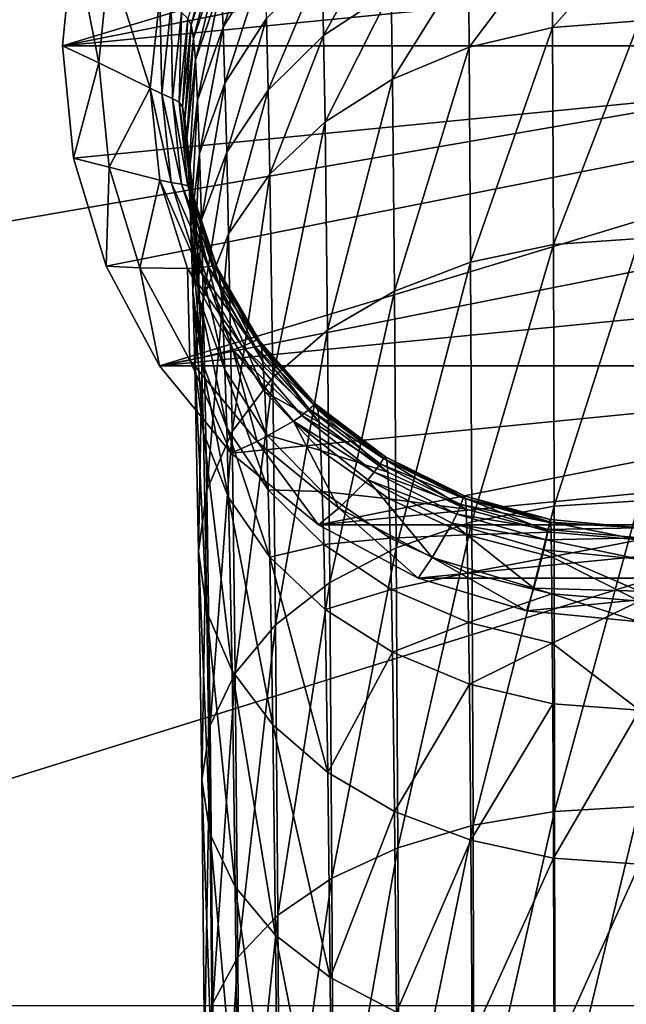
# Model space of a CAD drawing. Extents: x 0 to 750, y -490 to 0.
# Tile 12 of 23: x 277 to 300, y -115 to -78. Entities that reach past the tile are written whole.
import ezdxf

# ---------------------------------------------------------------- set-up
doc = ezdxf.new("R2010")
doc.units = 0
doc.header["$MEASUREMENT"] = 0
for name, color, linetype in [('LAYER00001', 7, 'Continuous'), ('LAYER00006', 7, 'Continuous'), ('LAYER00007', 7, 'Continuous')]:
    doc.layers.add(name, color=color, linetype=linetype)

msp = doc.modelspace()

# ---------------------------------------------------------------- linework, layer by layer
at = {"layer": 'LAYER00001', "color": 31}
for points in [[(747, -395), (2, -395), (747, 0)], [(747, 0), (2, -395), (2, 0)], [(126.455, -390, 650), (623.545, -390, 650), (126.455, 0, 650)], [(126.455, 0, 650), (623.545, -390, 650), (623.545, 0, 650)], [(126.455, 0, 650), (623.545, 0, 650), (126.455, -390, 650)], [(126.455, -390, 650), (623.545, 0, 650), (623.545, -390, 650)], [(108.361, -114.893, 785.505), (651.63, -20.69, 789.787), (97.31, -20.69, 789.787)], [(640.926, -114.893, 785.505), (651.63, -20.69, 789.787), (108.361, -114.893, 785.505)]]:
    msp.add_3dface(points, dxfattribs=at)
at = {"layer": 'LAYER00006', "color": 32}
for points in [[(227, -30, 1699), (522, -30, 1699), (229.391, -121.309, 1700.33)], [(227, -30, 1784), (229.391, -121.309, 1779.34), (522, -30, 1784)], [(229.391, -121.309, 1700.33), (522, -30, 1699), (519.609, -121.309, 1700.33)], [(522, -30, 1784), (229.391, -121.309, 1779.34), (519.609, -121.309, 1779.34)]]:
    msp.add_3dface(points, dxfattribs=at)
at = {"layer": 'LAYER00007', "color": 253}
for points in [[(279, -79.116, 787.131), (318.381, -67.19, 787.673), (320.365, -70.901, 787.505)], [(279, -79.116, 787.131), (279.413, -74.928, 787.321), (318.381, -67.19, 787.673)], [(279, -79.116, 787.131), (320.365, -70.901, 787.505), (321.587, -74.928, 787.321)], [(286.473, -74.236, 848.309), (284.914, -76.825, 846.963), (284.985, -78.416, 854.551)], [(286.537, -75.911, 856.023), (286.473, -74.236, 848.309), (284.985, -78.416, 854.551)], [(288.733, -78.726, 872.619), (291.213, -74.238, 866.192), (288.68, -75.975, 865.047)], [(291.255, -77.057, 873.846), (291.213, -74.238, 866.192), (288.733, -78.726, 872.619)], [(297.254, -75.054, 875.318), (297.268, -78.431, 882.843), (300.5, -74.796, 875.508)], [(300.5, -74.796, 875.508), (297.268, -78.431, 882.843), (300.5, -78.184, 883.045)], [(322, -79.116, 787.131), (279, -79.116, 787.131), (321.587, -74.928, 787.321)], [(279.413, -74.928, 787.321), (279, -79.116, 787.131), (280.355, -79.747, 798.118)], [(279.413, -74.928, 787.321), (280.355, -79.747, 798.118), (280.742, -75.854, 798.643)], [(283.676, -78.092, 830.201), (283.8, -78.331, 834.16), (284.652, -75.093, 831.372)], [(283.8, -78.331, 834.16), (284.769, -75.388, 835.406), (284.652, -75.093, 831.372)], [(294.132, -75.817, 874.757), (294.16, -79.162, 882.247), (297.254, -75.054, 875.318)], [(297.268, -78.431, 882.843), (297.254, -75.054, 875.318), (294.16, -79.162, 882.247)], [(284.769, -75.388, 835.406), (283.8, -78.331, 834.16), (283.886, -78.837, 839.855)], [(284.769, -75.388, 835.406), (283.886, -78.837, 839.855), (284.85, -75.961, 841.209)], [(280.355, -79.747, 798.118), (282.275, -80.696, 815.833), (280.742, -75.854, 798.643)], [(280.742, -75.854, 798.643), (282.275, -80.696, 815.833), (282.626, -77.273, 816.796)], [(283.886, -78.837, 839.855), (283.954, -79.634, 845.502), (284.85, -75.961, 841.209)], [(284.85, -75.961, 841.209), (283.954, -79.634, 845.502), (284.914, -76.825, 846.963)], [(286.537, -75.911, 856.023), (284.985, -78.416, 854.551), (285.056, -80.506, 862.06)], [(286.601, -78.091, 863.652), (286.537, -75.911, 856.023), (285.056, -80.506, 862.06)], [(286.601, -78.091, 863.652), (286.663, -80.76, 871.125), (288.68, -75.975, 865.047)], [(288.733, -78.726, 872.619), (288.68, -75.975, 865.047), (286.663, -80.76, 871.125)], [(291.255, -77.057, 873.846), (291.295, -80.35, 881.279), (294.132, -75.817, 874.757)], [(294.132, -75.817, 874.757), (291.295, -80.35, 881.279), (294.16, -79.162, 882.247)], [(284.914, -76.825, 846.963), (283.954, -79.634, 845.502), (284.03, -81.133, 852.954)], [(284.985, -78.416, 854.551), (284.914, -76.825, 846.963), (284.03, -81.133, 852.954)], [(288.733, -78.726, 872.619), (288.785, -81.948, 879.976), (291.255, -77.057, 873.846)], [(291.255, -77.057, 873.846), (288.785, -81.948, 879.976), (291.295, -80.35, 881.279)], [(282.275, -80.696, 815.833), (282.71, -80.904, 820.38), (282.626, -77.273, 816.796)], [(282.626, -77.273, 816.796), (282.71, -80.904, 820.38), (283.052, -77.597, 821.435)], [(282.71, -80.904, 820.38), (283.102, -81.071, 825.079), (283.052, -77.597, 821.435)], [(283.102, -81.071, 825.079), (283.436, -77.874, 826.224), (283.052, -77.597, 821.435)], [(283.102, -81.071, 825.079), (283.346, -81.21, 828.982), (283.436, -77.874, 826.224)], [(283.436, -77.874, 826.224), (283.346, -81.21, 828.982), (283.676, -78.092, 830.201)], [(283.346, -81.21, 828.982), (283.473, -81.391, 832.864), (283.676, -78.092, 830.201)], [(283.473, -81.391, 832.864), (283.8, -78.331, 834.16), (283.676, -78.092, 830.201)], [(286.601, -78.091, 863.652), (285.056, -80.506, 862.06), (285.126, -83.08, 869.42)], [(286.663, -80.76, 871.125), (286.601, -78.091, 863.652), (285.126, -83.08, 869.42)], [(297.268, -78.431, 882.843), (297.295, -86.518, 897.072), (300.5, -78.184, 883.045)], [(300.5, -78.184, 883.045), (297.295, -86.518, 897.072), (300.5, -86.294, 897.294)], [(283.8, -78.331, 834.16), (283.473, -81.391, 832.864), (283.561, -81.829, 838.446)], [(283.8, -78.331, 834.16), (283.561, -81.829, 838.446), (283.886, -78.837, 839.855)], [(284.985, -78.416, 854.551), (284.03, -81.133, 852.954), (284.105, -83.126, 860.333)], [(285.056, -80.506, 862.06), (284.985, -78.416, 854.551), (284.105, -83.126, 860.333)], [(294.16, -79.162, 882.247), (294.212, -87.181, 896.412), (297.268, -78.431, 882.843)], [(297.295, -86.518, 897.072), (297.268, -78.431, 882.843), (294.212, -87.181, 896.412)], [(283.561, -81.829, 838.446), (283.63, -82.556, 843.983), (283.886, -78.837, 839.855)], [(283.886, -78.837, 839.855), (283.63, -82.556, 843.983), (283.954, -79.634, 845.502)], [(286.663, -80.76, 871.125), (286.724, -83.896, 878.388), (288.733, -78.726, 872.619)], [(288.733, -78.726, 872.619), (286.724, -83.896, 878.388), (288.785, -81.948, 879.976)], [(279.413, -83.303, 786.941), (279, -79.116, 787.131), (322, -79.116, 787.131)], [(279.413, -83.303, 786.941), (280.355, -79.747, 798.118), (279, -79.116, 787.131)], [(322, -79.116, 787.131), (280.635, -87.33, 786.758), (279.413, -83.303, 786.941)], [(282.619, -91.041, 786.589), (280.635, -87.33, 786.758), (322, -79.116, 787.131)], [(282.619, -91.041, 786.589), (322, -79.116, 787.131), (321.587, -83.303, 786.941)], [(291.295, -80.35, 881.279), (291.371, -88.259, 895.34), (294.16, -79.162, 882.247)], [(294.16, -79.162, 882.247), (291.371, -88.259, 895.34), (294.212, -87.181, 896.412)], [(283.954, -79.634, 845.502), (283.63, -82.556, 843.983), (283.707, -83.96, 851.293)], [(284.03, -81.133, 852.954), (283.954, -79.634, 845.502), (283.707, -83.96, 851.293)], [(279.413, -83.303, 786.941), (280.742, -83.641, 797.592), (280.355, -79.747, 798.118)], [(280.742, -83.641, 797.592), (282.275, -80.696, 815.833), (280.355, -79.747, 798.118)], [(288.785, -81.948, 879.976), (288.882, -89.709, 893.897), (291.295, -80.35, 881.279)], [(291.295, -80.35, 881.279), (288.882, -89.709, 893.897), (291.371, -88.259, 895.34)], [(282.626, -84.12, 814.87), (282.275, -80.696, 815.833), (280.742, -83.641, 797.592)], [(282.626, -84.12, 814.87), (283.052, -84.212, 819.324), (282.275, -80.696, 815.833)], [(282.275, -80.696, 815.833), (283.052, -84.212, 819.324), (282.71, -80.904, 820.38)], [(285.056, -80.506, 862.06), (284.105, -83.126, 860.333), (284.179, -85.598, 867.57)], [(285.126, -83.08, 869.42), (285.056, -80.506, 862.06), (284.179, -85.598, 867.57)], [(283.052, -84.212, 819.324), (283.436, -84.267, 823.934), (282.71, -80.904, 820.38)], [(283.436, -84.267, 823.934), (283.102, -81.071, 825.079), (282.71, -80.904, 820.38)], [(283.436, -84.267, 823.934), (283.676, -84.328, 827.764), (283.102, -81.071, 825.079)], [(283.102, -81.071, 825.079), (283.676, -84.328, 827.764), (283.346, -81.21, 828.982)], [(286.663, -80.76, 871.125), (285.126, -83.08, 869.42), (285.193, -86.117, 876.576)], [(286.724, -83.896, 878.388), (286.663, -80.76, 871.125), (285.193, -86.117, 876.576)], [(283.676, -84.328, 827.764), (283.8, -84.452, 831.569), (283.346, -81.21, 828.982)], [(283.8, -84.452, 831.569), (283.473, -81.391, 832.864), (283.346, -81.21, 828.982)], [(283.473, -81.391, 832.864), (283.886, -84.82, 837.037), (283.561, -81.829, 838.446)], [(283.473, -81.391, 832.864), (283.8, -84.452, 831.569), (283.886, -84.82, 837.037)], [(284.03, -81.133, 852.954), (283.707, -83.96, 851.293), (283.784, -85.851, 858.537)], [(284.105, -83.126, 860.333), (284.03, -81.133, 852.954), (283.784, -85.851, 858.537)], [(283.561, -81.829, 838.446), (283.954, -85.478, 842.464), (283.63, -82.556, 843.983)], [(283.886, -84.82, 837.037), (283.954, -85.478, 842.464), (283.561, -81.829, 838.446)], [(286.724, -83.896, 878.388), (286.838, -91.476, 892.14), (288.785, -81.948, 879.976)], [(288.882, -89.709, 893.897), (288.785, -81.948, 879.976), (286.838, -91.476, 892.14)], [(283.707, -83.96, 851.293), (283.63, -82.556, 843.983), (284.03, -86.786, 849.632)], [(283.63, -82.556, 843.983), (283.954, -85.478, 842.464), (284.03, -86.786, 849.632)], [(280.635, -87.33, 786.758), (280.742, -83.641, 797.592), (279.413, -83.303, 786.941)], [(282.619, -91.041, 786.589), (321.587, -83.303, 786.941), (320.365, -87.33, 786.758)], [(284.105, -83.126, 860.333), (283.784, -85.851, 858.537), (283.859, -88.216, 865.646)], [(284.179, -85.598, 867.57), (284.105, -83.126, 860.333), (283.859, -88.216, 865.646)], [(285.126, -83.08, 869.42), (284.179, -85.598, 867.57), (284.25, -88.528, 874.61)], [(285.193, -86.117, 876.576), (285.126, -83.08, 869.42), (284.25, -88.528, 874.61)], [(280.635, -87.33, 786.758), (281.887, -87.386, 797.086), (280.742, -83.641, 797.592)], [(281.887, -87.386, 797.086), (282.626, -84.12, 814.87), (280.742, -83.641, 797.592)], [(283.784, -85.851, 858.537), (283.707, -83.96, 851.293), (284.105, -88.576, 856.741)], [(283.707, -83.96, 851.293), (284.03, -86.786, 849.632), (284.105, -88.576, 856.741)], [(286.724, -83.896, 878.388), (285.193, -86.117, 876.576), (285.32, -93.492, 890.135)], [(286.838, -91.476, 892.14), (286.724, -83.896, 878.388), (285.32, -93.492, 890.135)], [(283.663, -87.412, 813.944), (282.626, -84.12, 814.87), (281.887, -87.386, 797.086)], [(283.663, -87.412, 813.944), (284.064, -87.392, 818.309), (282.626, -84.12, 814.87)], [(282.626, -84.12, 814.87), (284.064, -87.392, 818.309), (283.052, -84.212, 819.324)], [(284.064, -87.392, 818.309), (284.426, -87.341, 822.833), (283.052, -84.212, 819.324)], [(284.426, -87.341, 822.833), (283.436, -84.267, 823.934), (283.052, -84.212, 819.324)], [(284.426, -87.341, 822.833), (284.652, -87.327, 826.592), (283.436, -84.267, 823.934)], [(283.436, -84.267, 823.934), (284.652, -87.327, 826.592), (283.676, -84.328, 827.764)], [(284.652, -87.327, 826.592), (284.769, -87.395, 830.323), (283.676, -84.328, 827.764)], [(284.769, -87.395, 830.323), (283.8, -84.452, 831.569), (283.676, -84.328, 827.764)], [(283.8, -84.452, 831.569), (284.85, -87.696, 835.682), (283.886, -84.82, 837.037)], [(283.8, -84.452, 831.569), (284.769, -87.395, 830.323), (284.85, -87.696, 835.682)], [(283.886, -84.82, 837.037), (284.914, -88.287, 841.003), (283.954, -85.478, 842.464)], [(284.85, -87.696, 835.682), (284.914, -88.287, 841.003), (283.886, -84.82, 837.037)], [(284.03, -86.786, 849.632), (283.954, -85.478, 842.464), (284.985, -89.504, 848.035)], [(283.954, -85.478, 842.464), (284.914, -88.287, 841.003), (284.985, -89.504, 848.035)], [(283.859, -88.216, 865.646), (283.784, -85.851, 858.537), (284.179, -90.834, 863.722)], [(283.784, -85.851, 858.537), (284.105, -88.576, 856.741), (284.179, -90.834, 863.722)], [(284.179, -85.598, 867.57), (283.859, -88.216, 865.646), (283.932, -91.035, 872.566)], [(284.25, -88.528, 874.61), (284.179, -85.598, 867.57), (283.932, -91.035, 872.566)], [(285.193, -86.117, 876.576), (284.25, -88.528, 874.61), (284.385, -95.68, 887.959)], [(285.32, -93.492, 890.135), (285.193, -86.117, 876.576), (284.385, -95.68, 887.959)], [(294.212, -87.181, 896.412), (294.259, -96.865, 909.384), (297.295, -86.518, 897.072)], [(297.318, -96.273, 910.1), (297.295, -86.518, 897.072), (294.259, -96.865, 909.384)], [(297.295, -86.518, 897.072), (297.318, -96.273, 910.1), (300.5, -86.294, 897.294)], [(300.5, -96.073, 910.341), (300.5, -86.294, 897.294), (297.318, -96.273, 910.1)], [(284.105, -88.576, 856.741), (284.03, -86.786, 849.632), (285.056, -91.196, 855.014)], [(284.03, -86.786, 849.632), (284.985, -89.504, 848.035), (285.056, -91.196, 855.014)], [(282.619, -91.041, 786.589), (281.887, -87.386, 797.086), (280.635, -87.33, 786.758)], [(282.619, -91.041, 786.589), (320.365, -87.33, 786.758), (318.381, -91.041, 786.589)], [(286.034, -90.174, 821.818), (284.426, -87.341, 822.833), (284.064, -87.392, 818.309)], [(284.426, -87.341, 822.833), (286.237, -90.09, 825.513), (284.652, -87.327, 826.592)], [(286.034, -90.174, 821.818), (286.237, -90.09, 825.513), (284.426, -87.341, 822.833)], [(286.237, -90.09, 825.513), (286.342, -90.107, 829.175), (284.652, -87.327, 826.592)], [(286.342, -90.107, 829.175), (284.769, -87.395, 830.323), (284.652, -87.327, 826.592)], [(291.371, -88.259, 895.34), (291.44, -97.827, 908.222), (294.212, -87.181, 896.412)], [(294.212, -87.181, 896.412), (291.44, -97.827, 908.222), (294.259, -96.865, 909.384)], [(283.747, -90.836, 796.62), (283.663, -87.412, 813.944), (281.887, -87.386, 797.086)], [(282.619, -91.041, 786.589), (283.747, -90.836, 796.62), (281.887, -87.386, 797.086)], [(283.663, -87.412, 813.944), (285.708, -90.324, 817.374), (284.064, -87.392, 818.309)], [(285.347, -90.446, 813.091), (283.663, -87.412, 813.944), (283.747, -90.836, 796.62)], [(285.347, -90.446, 813.091), (285.708, -90.324, 817.374), (283.663, -87.412, 813.944)], [(285.708, -90.324, 817.374), (286.034, -90.174, 821.818), (284.064, -87.392, 818.309)], [(284.769, -87.395, 830.323), (286.416, -90.347, 834.434), (284.85, -87.696, 835.682)], [(284.769, -87.395, 830.323), (286.342, -90.107, 829.175), (286.416, -90.347, 834.434)], [(284.85, -87.696, 835.682), (286.473, -90.876, 839.657), (284.914, -88.287, 841.003)], [(286.416, -90.347, 834.434), (286.473, -90.876, 839.657), (284.85, -87.696, 835.682)], [(283.932, -91.035, 872.566), (283.859, -88.216, 865.646), (284.251, -93.543, 870.521)], [(283.859, -88.216, 865.646), (284.179, -90.834, 863.722), (284.251, -93.543, 870.521)], [(284.985, -89.504, 848.035), (284.914, -88.287, 841.003), (286.537, -92.009, 846.563)], [(284.914, -88.287, 841.003), (286.473, -90.876, 839.657), (286.537, -92.009, 846.563)], [(288.882, -89.709, 893.897), (288.968, -99.122, 906.658), (291.371, -88.259, 895.34)], [(291.371, -88.259, 895.34), (288.968, -99.122, 906.658), (291.44, -97.827, 908.222)], [(284.25, -88.528, 874.61), (283.932, -91.035, 872.566), (284.069, -97.955, 885.696)], [(284.385, -95.68, 887.959), (284.25, -88.528, 874.61), (284.069, -97.955, 885.696)], [(284.179, -90.834, 863.722), (284.105, -88.576, 856.741), (285.126, -93.351, 861.872)], [(284.105, -88.576, 856.741), (285.056, -91.196, 855.014), (285.126, -93.351, 861.872)], [(285.056, -91.196, 855.014), (284.985, -89.504, 848.035), (286.601, -93.61, 853.422)], [(284.985, -89.504, 848.035), (286.537, -92.009, 846.563), (286.601, -93.61, 853.422)], [(286.838, -91.476, 892.14), (286.94, -100.699, 904.752), (288.882, -89.709, 893.897)], [(288.968, -99.122, 906.658), (288.882, -89.709, 893.897), (286.94, -100.699, 904.752)], [(288.198, -92.657, 820.929), (286.034, -90.174, 821.818), (285.708, -90.324, 817.374)], [(286.034, -90.174, 821.818), (288.37, -92.513, 824.566), (286.237, -90.09, 825.513)], [(288.198, -92.657, 820.929), (288.37, -92.513, 824.566), (286.034, -90.174, 821.818)], [(288.37, -92.513, 824.566), (288.46, -92.484, 828.169), (286.237, -90.09, 825.513)], [(288.46, -92.484, 828.169), (286.342, -90.107, 829.175), (286.237, -90.09, 825.513)], [(286.342, -90.107, 829.175), (288.522, -92.67, 833.34), (286.416, -90.347, 834.434)], [(286.342, -90.107, 829.175), (288.46, -92.484, 828.169), (288.522, -92.67, 833.34)], [(286.251, -93.862, 796.212), (285.347, -90.446, 813.091), (283.747, -90.836, 796.62)], [(285.347, -90.446, 813.091), (287.92, -92.893, 816.554), (285.708, -90.324, 817.374)], [(287.613, -93.105, 812.343), (285.347, -90.446, 813.091), (286.251, -93.862, 796.212)], [(287.613, -93.105, 812.343), (287.92, -92.893, 816.554), (285.347, -90.446, 813.091)], [(287.92, -92.893, 816.554), (288.198, -92.657, 820.929), (285.708, -90.324, 817.374)], [(286.416, -90.347, 834.434), (288.571, -93.146, 838.477), (286.473, -90.876, 839.657)], [(288.522, -92.67, 833.34), (288.571, -93.146, 838.477), (286.416, -90.347, 834.434)], [(285.29, -94.296, 786.441), (283.747, -90.836, 796.62), (282.619, -91.041, 786.589)], [(285.29, -94.296, 786.441), (286.251, -93.862, 796.212), (283.747, -90.836, 796.62)], [(284.069, -97.955, 885.696), (283.932, -91.035, 872.566), (284.385, -100.23, 883.434)], [(283.932, -91.035, 872.566), (284.251, -93.543, 870.521), (284.385, -100.23, 883.434)], [(284.251, -93.543, 870.521), (284.179, -90.834, 863.722), (285.193, -95.953, 868.556)], [(284.179, -90.834, 863.722), (285.126, -93.351, 861.872), (285.193, -95.953, 868.556)], [(286.537, -92.009, 846.563), (286.473, -90.876, 839.657), (288.571, -93.146, 838.477)], [(282.619, -91.041, 786.589), (318.381, -91.041, 786.589), (285.29, -94.296, 786.441)], [(285.126, -93.351, 861.872), (285.056, -91.196, 855.014), (286.663, -95.671, 860.167)], [(285.056, -91.196, 855.014), (286.601, -93.61, 853.422), (286.663, -95.671, 860.167)], [(318.381, -91.041, 786.589), (288.545, -96.967, 786.32), (285.29, -94.296, 786.441)], [(315.71, -94.296, 786.441), (288.545, -96.967, 786.32), (318.381, -91.041, 786.589)], [(285.32, -93.492, 890.135), (285.433, -102.499, 902.577), (286.838, -91.476, 892.14)], [(286.838, -91.476, 892.14), (285.433, -102.499, 902.577), (286.94, -100.699, 904.752)], [(286.601, -93.61, 853.422), (286.537, -92.009, 846.563), (288.627, -94.205, 845.272)], [(286.537, -92.009, 846.563), (288.571, -93.146, 838.477), (288.627, -94.205, 845.272)], [(291.04, -94.435, 827.343), (288.46, -92.484, 828.169), (288.37, -92.513, 824.566)], [(288.46, -92.484, 828.169), (291.089, -94.577, 832.441), (288.522, -92.67, 833.34)], [(288.46, -92.484, 828.169), (291.04, -94.435, 827.343), (291.089, -94.577, 832.441)], [(290.834, -94.695, 820.199), (288.198, -92.657, 820.929), (287.92, -92.893, 816.554)], [(288.198, -92.657, 820.929), (290.97, -94.501, 823.79), (288.37, -92.513, 824.566)], [(290.834, -94.695, 820.199), (290.97, -94.501, 823.79), (288.198, -92.657, 820.929)], [(290.97, -94.501, 823.79), (291.04, -94.435, 827.343), (288.37, -92.513, 824.566)], [(288.522, -92.67, 833.34), (291.128, -95.008, 837.509), (288.571, -93.146, 838.477)], [(291.089, -94.577, 832.441), (291.128, -95.008, 837.509), (288.522, -92.67, 833.34)], [(289.302, -96.345, 795.876), (287.613, -93.105, 812.343), (286.251, -93.862, 796.212)], [(287.613, -93.105, 812.343), (290.616, -95.001, 815.882), (287.92, -92.893, 816.554)], [(290.375, -95.287, 811.729), (287.613, -93.105, 812.343), (289.302, -96.345, 795.876)], [(287.613, -93.105, 812.343), (290.375, -95.287, 811.729), (290.616, -95.001, 815.882)], [(290.616, -95.001, 815.882), (290.834, -94.695, 820.199), (287.92, -92.893, 816.554)], [(288.627, -94.205, 845.272), (288.571, -93.146, 838.477), (291.128, -95.008, 837.509)], [(284.385, -100.23, 883.434), (284.251, -93.543, 870.521), (285.32, -102.417, 881.258)], [(284.251, -93.543, 870.521), (285.193, -95.953, 868.556), (285.32, -102.417, 881.258)], [(285.32, -93.492, 890.135), (284.385, -95.68, 887.959), (284.505, -104.452, 900.218)], [(285.433, -102.499, 902.577), (285.32, -93.492, 890.135), (284.505, -104.452, 900.218)], [(285.193, -95.953, 868.556), (285.126, -93.351, 861.872), (286.724, -98.175, 866.744)], [(285.126, -93.351, 861.872), (286.663, -95.671, 860.167), (286.724, -98.175, 866.744)], [(288.545, -96.967, 786.32), (286.251, -93.862, 796.212), (285.29, -94.296, 786.441)], [(288.545, -96.967, 786.32), (289.302, -96.345, 795.876), (286.251, -93.862, 796.212)], [(286.663, -95.671, 860.167), (286.601, -93.61, 853.422), (288.682, -95.729, 852.026)], [(286.601, -93.61, 853.422), (288.627, -94.205, 845.272), (288.682, -95.729, 852.026)], [(312.455, -96.967, 786.32), (288.545, -96.967, 786.32), (315.71, -94.296, 786.441)], [(288.682, -95.729, 852.026), (288.627, -94.205, 845.272), (291.171, -96.006, 844.214)], [(288.627, -94.205, 845.272), (291.128, -95.008, 837.509), (291.171, -96.006, 844.214)], [(293.842, -96.209, 819.657), (290.834, -94.695, 820.199), (290.616, -95.001, 815.882)], [(290.834, -94.695, 820.199), (293.936, -95.978, 823.213), (290.97, -94.501, 823.79)], [(290.834, -94.695, 820.199), (293.842, -96.209, 819.657), (293.936, -95.978, 823.213)], [(293.984, -95.885, 826.73), (291.04, -94.435, 827.343), (290.97, -94.501, 823.79)], [(293.936, -95.978, 823.213), (293.984, -95.885, 826.73), (290.97, -94.501, 823.79)], [(291.04, -94.435, 827.343), (294.018, -95.994, 831.774), (291.089, -94.577, 832.441)], [(291.04, -94.435, 827.343), (293.984, -95.885, 826.73), (294.018, -95.994, 831.774)], [(291.089, -94.577, 832.441), (294.044, -96.392, 836.789), (291.128, -95.008, 837.509)], [(294.018, -95.994, 831.774), (294.044, -96.392, 836.789), (291.089, -94.577, 832.441)], [(290.616, -95.001, 815.882), (290.375, -95.287, 811.729), (293.692, -96.568, 815.382)], [(293.842, -96.209, 819.657), (290.616, -95.001, 815.882), (293.692, -96.568, 815.382)], [(291.171, -96.006, 844.214), (291.128, -95.008, 837.509), (294.044, -96.392, 836.789)], [(290.375, -95.287, 811.729), (289.302, -96.345, 795.876), (292.783, -98.191, 795.627)], [(290.375, -95.287, 811.729), (292.783, -98.191, 795.627), (293.526, -96.909, 811.273)], [(293.692, -96.568, 815.382), (290.375, -95.287, 811.729), (293.526, -96.909, 811.273)], [(284.385, -95.68, 887.959), (284.069, -97.955, 885.696), (284.192, -106.483, 897.765)], [(284.505, -104.452, 900.218), (284.385, -95.68, 887.959), (284.192, -106.483, 897.765)], [(286.724, -98.175, 866.744), (286.663, -95.671, 860.167), (288.737, -97.708, 858.67)], [(286.663, -95.671, 860.167), (288.682, -95.729, 852.026), (288.737, -97.708, 858.67)], [(288.737, -97.708, 858.67), (288.682, -95.729, 852.026), (291.215, -97.465, 850.881)], [(288.682, -95.729, 852.026), (291.171, -96.006, 844.214), (291.215, -97.465, 850.881)], [(285.32, -102.417, 881.258), (285.193, -95.953, 868.556), (286.838, -104.433, 879.253)], [(286.838, -104.433, 879.253), (285.193, -95.953, 868.556), (286.724, -98.175, 866.744)], [(291.215, -97.465, 850.881), (291.171, -96.006, 844.214), (294.074, -97.345, 843.427)], [(291.171, -96.006, 844.214), (294.044, -96.392, 836.789), (294.074, -97.345, 843.427)], [(293.936, -95.978, 823.213), (293.842, -96.209, 819.657), (297.153, -96.887, 822.857)], [(297.178, -96.777, 826.352), (293.984, -95.885, 826.73), (293.936, -95.978, 823.213)], [(297.178, -96.777, 826.352), (293.936, -95.978, 823.213), (297.153, -96.887, 822.857)], [(293.984, -95.885, 826.73), (297.195, -96.866, 831.363), (294.018, -95.994, 831.774)], [(293.984, -95.885, 826.73), (297.178, -96.777, 826.352), (297.195, -96.866, 831.363)], [(294.018, -95.994, 831.774), (297.209, -97.244, 836.346), (294.044, -96.392, 836.789)], [(297.195, -96.866, 831.363), (297.209, -97.244, 836.346), (294.018, -95.994, 831.774)], [(297.339, -107.653, 921.867), (300.5, -96.073, 910.341), (297.318, -96.273, 910.1)], [(300.5, -107.478, 922.125), (300.5, -96.073, 910.341), (297.339, -107.653, 921.867)], [(288.545, -96.967, 786.32), (292.259, -98.953, 786.229), (289.302, -96.345, 795.876)], [(289.302, -96.345, 795.876), (292.259, -98.953, 786.229), (292.783, -98.191, 795.627)], [(293.842, -96.209, 819.657), (293.692, -96.568, 815.382), (297.106, -97.141, 819.323)], [(297.153, -96.887, 822.857), (293.842, -96.209, 819.657), (297.106, -97.141, 819.323)], [(294.074, -97.345, 843.427), (294.044, -96.392, 836.789), (297.209, -97.244, 836.346)], [(294.259, -96.865, 909.384), (294.3, -108.171, 921.102), (297.318, -96.273, 910.1)], [(294.3, -108.171, 921.102), (297.339, -107.653, 921.867), (297.318, -96.273, 910.1)], [(291.44, -97.827, 908.222), (291.499, -109.011, 919.861), (294.259, -96.865, 909.384)], [(294.259, -96.865, 909.384), (291.499, -109.011, 919.861), (294.3, -108.171, 921.102)], [(292.783, -98.191, 795.627), (296.566, -99.329, 795.474), (293.526, -96.909, 811.273)], [(297.029, -97.533, 815.074), (293.692, -96.568, 815.382), (293.526, -96.909, 811.273)], [(296.945, -97.908, 810.992), (293.526, -96.909, 811.273), (296.566, -99.329, 795.474)], [(296.945, -97.908, 810.992), (297.029, -97.533, 815.074), (293.526, -96.909, 811.273)], [(297.029, -97.533, 815.074), (297.106, -97.141, 819.323), (293.692, -96.568, 815.382)], [(300.5, -97.079, 826.224), (297.153, -96.887, 822.857), (297.106, -97.141, 819.323)], [(297.178, -96.777, 826.352), (297.153, -96.887, 822.857), (300.5, -97.079, 826.224)], [(297.178, -96.777, 826.352), (300.5, -97.079, 826.224), (297.195, -96.866, 831.363)], [(300.5, -97.079, 826.224), (300.5, -97.532, 836.196), (297.195, -96.866, 831.363)], [(297.195, -96.866, 831.363), (300.5, -97.532, 836.196), (297.209, -97.244, 836.346)], [(312.455, -96.967, 786.32), (292.259, -98.953, 786.229), (288.545, -96.967, 786.32)], [(308.741, -98.953, 786.229), (292.259, -98.953, 786.229), (312.455, -96.967, 786.32)], [(297.224, -98.169, 842.943), (294.074, -97.345, 843.427), (297.209, -97.244, 836.346)], [(297.029, -97.533, 815.074), (300.5, -97.456, 819.21), (297.106, -97.141, 819.323)], [(300.5, -97.079, 826.224), (297.106, -97.141, 819.323), (300.5, -97.456, 819.21)], [(297.209, -97.244, 836.346), (300.5, -97.532, 836.196), (297.224, -98.169, 842.943)], [(291.258, -99.376, 857.444), (288.737, -97.708, 858.67), (291.215, -97.465, 850.881)], [(294.105, -98.755, 850.031), (291.215, -97.465, 850.881), (294.074, -97.345, 843.427)], [(291.215, -97.465, 850.881), (294.105, -98.755, 850.031), (291.258, -99.376, 857.444)], [(294.074, -97.345, 843.427), (297.224, -98.169, 842.943), (294.105, -98.755, 850.031)], [(296.945, -97.908, 810.992), (300.5, -98.245, 810.897), (297.029, -97.533, 815.074)], [(300.5, -98.245, 810.897), (300.5, -97.456, 819.21), (297.029, -97.533, 815.074)], [(300.5, -97.532, 836.196), (300.5, -99.818, 849.33), (297.224, -98.169, 842.943)], [(284.192, -106.483, 897.765), (284.069, -97.955, 885.696), (284.505, -108.514, 895.311)], [(284.069, -97.955, 885.696), (284.385, -100.23, 883.434), (284.505, -108.514, 895.311)], [(288.79, -100.126, 865.153), (286.724, -98.175, 866.744), (288.737, -97.708, 858.67)], [(288.737, -97.708, 858.67), (291.258, -99.376, 857.444), (288.79, -100.126, 865.153)], [(288.968, -99.122, 906.658), (289.044, -110.142, 918.191), (291.44, -97.827, 908.222)], [(291.44, -97.827, 908.222), (289.044, -110.142, 918.191), (291.499, -109.011, 919.861)], [(300.5, -99.439, 798.321), (296.945, -97.908, 810.992), (296.566, -99.329, 795.474)], [(300.5, -98.245, 810.897), (296.945, -97.908, 810.992), (300.5, -99.439, 798.321)], [(286.724, -98.175, 866.744), (288.79, -100.126, 865.153), (288.889, -106.206, 877.49)], [(286.838, -104.433, 879.253), (286.724, -98.175, 866.744), (288.889, -106.206, 877.49)], [(292.783, -98.191, 795.627), (292.259, -98.953, 786.229), (296.299, -100.179, 786.174)], [(296.566, -99.329, 795.474), (292.783, -98.191, 795.627), (296.299, -100.179, 786.174)], [(297.224, -98.169, 842.943), (297.24, -99.549, 849.507), (294.105, -98.755, 850.031)], [(297.224, -98.169, 842.943), (300.5, -99.818, 849.33), (297.24, -99.549, 849.507)], [(291.258, -99.376, 857.444), (294.105, -98.755, 850.031), (294.134, -100.615, 856.534)], [(292.259, -98.953, 786.229), (308.741, -98.953, 786.229), (296.299, -100.179, 786.174)], [(294.105, -98.755, 850.031), (297.24, -99.549, 849.507), (294.134, -100.615, 856.534)], [(308.741, -98.953, 786.229), (300.5, -100.593, 786.155), (296.299, -100.179, 786.174)], [(286.94, -100.699, 904.752), (287.029, -111.521, 916.156), (288.968, -99.122, 906.658)], [(289.044, -110.142, 918.191), (288.968, -99.122, 906.658), (287.029, -111.521, 916.156)], [(288.79, -100.126, 865.153), (291.258, -99.376, 857.444), (291.3, -101.723, 863.851)], [(291.258, -99.376, 857.444), (294.134, -100.615, 856.534), (291.3, -101.723, 863.851)], [(296.299, -100.179, 786.174), (300.5, -100.593, 786.155), (296.566, -99.329, 795.474)], [(300.5, -100.593, 786.155), (300.5, -99.439, 798.321), (296.566, -99.329, 795.474)], [(297.255, -101.378, 855.973), (294.134, -100.615, 856.534), (297.24, -99.549, 849.507)], [(297.255, -101.378, 855.973), (297.24, -99.549, 849.507), (300.5, -99.818, 849.33)], [(300.5, -103.886, 862.087), (297.255, -101.378, 855.973), (300.5, -99.818, 849.33)], [(288.79, -100.126, 865.153), (291.3, -101.723, 863.851), (288.889, -106.206, 877.49)], [(284.505, -108.514, 895.311), (284.385, -100.23, 883.434), (285.433, -110.466, 892.952)], [(284.385, -100.23, 883.434), (285.32, -102.417, 881.258), (285.433, -110.466, 892.952)], [(285.433, -102.499, 902.577), (285.532, -113.093, 913.834), (286.94, -100.699, 904.752)], [(286.94, -100.699, 904.752), (285.532, -113.093, 913.834), (287.029, -111.521, 916.156)], [(294.163, -102.909, 862.884), (291.3, -101.723, 863.851), (294.134, -100.615, 856.534)], [(297.255, -101.378, 855.973), (294.163, -102.909, 862.884), (294.134, -100.615, 856.534)], [(297.255, -101.378, 855.973), (297.27, -103.64, 862.288), (294.163, -102.909, 862.884)], [(300.5, -103.886, 862.087), (297.27, -103.64, 862.288), (297.255, -101.378, 855.973)], [(291.378, -107.654, 876.05), (288.889, -106.206, 877.49), (291.3, -101.723, 863.851)], [(294.163, -102.909, 862.884), (291.378, -107.654, 876.05), (291.3, -101.723, 863.851)], [(284.505, -104.452, 900.218), (284.61, -114.8, 911.314), (285.433, -102.499, 902.577)], [(285.532, -113.093, 913.834), (285.433, -102.499, 902.577), (284.61, -114.8, 911.314)], [(285.433, -110.466, 892.952), (285.32, -102.417, 881.258), (286.94, -112.266, 890.777)], [(286.94, -112.266, 890.777), (285.32, -102.417, 881.258), (286.838, -104.433, 879.253)], [(294.163, -102.909, 862.884), (294.217, -108.729, 874.98), (291.378, -107.654, 876.05)], [(294.163, -102.909, 862.884), (297.27, -103.64, 862.288), (294.217, -108.729, 874.98)], [(297.297, -109.392, 874.321), (294.217, -108.729, 874.98), (297.27, -103.64, 862.288)], [(300.5, -103.886, 862.087), (297.297, -109.392, 874.321), (297.27, -103.64, 862.288)], [(300.5, -103.886, 862.087), (300.5, -109.616, 874.098), (297.297, -109.392, 874.321)], [(284.505, -104.452, 900.218), (284.192, -106.483, 897.765), (284.299, -116.574, 908.694)], [(284.61, -114.8, 911.314), (284.505, -104.452, 900.218), (284.299, -116.574, 908.694)], [(286.838, -104.433, 879.253), (288.889, -106.206, 877.49), (288.978, -113.85, 888.864)], [(286.94, -112.266, 890.777), (286.838, -104.433, 879.253), (288.978, -113.85, 888.864)], [(288.978, -113.85, 888.864), (288.889, -106.206, 877.49), (291.378, -107.654, 876.05)], [(284.299, -116.574, 908.694), (284.192, -106.483, 897.765), (284.61, -118.349, 906.074)], [(284.192, -106.483, 897.765), (284.505, -108.514, 895.311), (284.61, -118.349, 906.074)], [(297.356, -120.442, 932.118), (300.5, -107.478, 922.125), (297.339, -107.653, 921.867)], [(300.5, -120.293, 932.39), (300.5, -107.478, 922.125), (297.356, -120.442, 932.118)], [(288.978, -113.85, 888.864), (291.378, -107.654, 876.05), (291.448, -115.142, 887.303)], [(291.378, -107.654, 876.05), (294.217, -108.729, 874.98), (291.448, -115.142, 887.303)], [(294.334, -120.882, 931.313), (297.339, -107.653, 921.867), (294.3, -108.171, 921.102)], [(297.356, -120.442, 932.118), (297.339, -107.653, 921.867), (294.334, -120.882, 931.313)], [(291.499, -109.011, 919.861), (291.548, -121.597, 930.004), (294.3, -108.171, 921.102)], [(291.548, -121.597, 930.004), (294.334, -120.882, 931.313), (294.3, -108.171, 921.102)], [(284.61, -118.349, 906.074), (284.505, -108.514, 895.311), (285.532, -120.055, 903.554)], [(284.505, -108.514, 895.311), (285.433, -110.466, 892.952), (285.532, -120.055, 903.554)], [(289.044, -110.142, 918.191), (289.106, -122.559, 928.243), (291.499, -109.011, 919.861)], [(291.499, -109.011, 919.861), (289.106, -122.559, 928.243), (291.548, -121.597, 930.004)], [(294.266, -116.102, 886.143), (291.448, -115.142, 887.303), (294.217, -108.729, 874.98)], [(297.297, -109.392, 874.321), (294.266, -116.102, 886.143), (294.217, -108.729, 874.98)], [(297.297, -109.392, 874.321), (297.322, -116.693, 885.429), (294.266, -116.102, 886.143)], [(297.297, -109.392, 874.321), (300.5, -109.616, 874.098), (297.322, -116.693, 885.429)], [(300.5, -109.616, 874.098), (300.5, -116.893, 885.188), (297.322, -116.693, 885.429)], [(285.532, -120.055, 903.554), (285.433, -110.466, 892.952), (287.029, -121.627, 901.232)], [(287.029, -121.627, 901.232), (285.433, -110.466, 892.952), (286.94, -112.266, 890.777)], [(287.029, -111.521, 916.156), (287.102, -123.731, 926.097), (289.044, -110.142, 918.191)], [(289.106, -122.559, 928.243), (289.044, -110.142, 918.191), (287.102, -123.731, 926.097)], [(285.532, -113.093, 913.834), (285.613, -125.068, 923.649), (287.029, -111.521, 916.156)], [(287.029, -111.521, 916.156), (285.613, -125.068, 923.649), (287.102, -123.731, 926.097)], [(286.94, -112.266, 890.777), (288.978, -113.85, 888.864), (289.056, -123.013, 899.187)], [(287.029, -121.627, 901.232), (286.94, -112.266, 890.777), (289.056, -123.013, 899.187)], [(284.61, -114.8, 911.314), (284.696, -126.519, 920.993), (285.532, -113.093, 913.834)], [(285.613, -125.068, 923.649), (285.532, -113.093, 913.834), (284.696, -126.519, 920.993)], [(288.978, -113.85, 888.864), (291.448, -115.142, 887.303), (289.056, -123.013, 899.187)], [(284.299, -116.574, 908.694), (284.386, -128.028, 918.23), (284.61, -114.8, 911.314)], [(284.696, -126.519, 920.993), (284.61, -114.8, 911.314), (284.386, -128.028, 918.23)]]:
    msp.add_3dface(points, dxfattribs=at)

doc.saveas('drawing.dxf')
